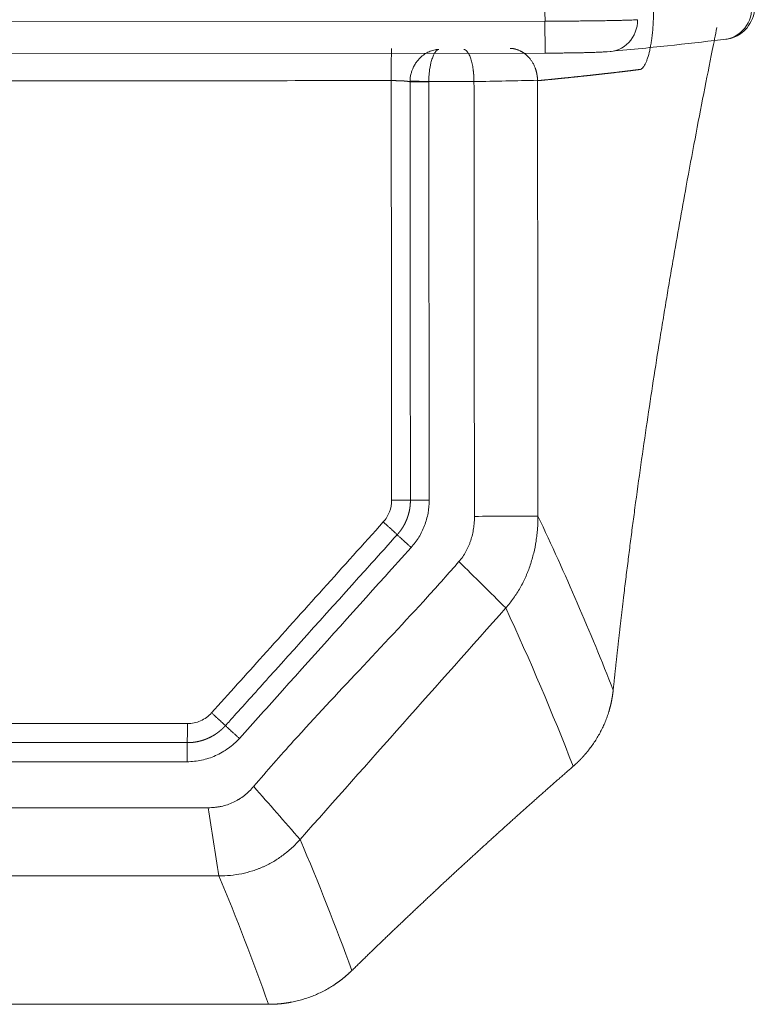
# Model space of a CAD drawing. Header units: millimetres. Extents: x -620 to 6530, y -1325 to 1325.
# Tile 98 of 256: x 328 to 442, y -1004 to -850. Entities that reach past the tile are written whole.
import ezdxf

# ---------------------------------------------------------------- set-up
doc = ezdxf.new("R2010")
doc.units = ezdxf.units.MM
doc.layers.add('Plan', color=7, linetype='Continuous', true_color=0xffffff)

msp = doc.modelspace()

# ---------------------------------------------------------------- linework, layer by layer
at = {"layer": 'Plan', "color": 155, "linetype": 'Continuous', "lineweight": 13}
for p, q in [((171.94, -850.65), (409.84, -850.51)), ((-143.92, -960.15), (354.05, -960.14)), ((353.99, -966.08), (-143.98, -966.08))]:
    msp.add_line(p, q, dxfattribs=at)
at = {"layer": 'Plan', "color": 155, "linetype": 'Continuous', "lineweight": 18}
for p in [(172.52, -855.64), (409.9, -855.49)]:
    msp.add_line(p, (409.9, -855.49), dxfattribs=at)
at = {"layer": 'Plan', "color": 155, "linetype": 'Continuous', "lineweight": 13}
for centre, major_axis, ratio, start_param, end_param in [((437.22, -848.42), (0.61, -4.96), 0.971306, 6.158857, 7.735698), ((409.89, -850.49), (0, 5), 0.011346, 1.57402, 3.141571), ((419.52, -850.28), (0.46, -4.98), 0.951227, 6.187434, 7.766393)]:
    msp.add_ellipse(centre, major_axis=major_axis, ratio=ratio, start_param=start_param, end_param=end_param, dxfattribs=at)
for points, knots in [([(409.84, -850.51), (409.82, -835.46), (409.81, -820.41), (409.77, -790.25), (409.76, -775.15), (409.74, -760.05)], [0, 0, 0, 0, 0.499177, 0.499177, 1, 1, 1, 1]), ([(409.84, -850.51), (410.24, -850.51), (410.63, -850.51), (411.43, -850.51), (412.21, -850.5), (412.99, -850.5), (413.76, -850.5), (414.14, -850.49), (414.62, -850.49), (414.71, -850.49), (414.9, -850.49), (415, -850.49), (415.28, -850.48), (415.46, -850.48), (416.01, -850.48), (416.74, -850.47), (417.43, -850.46), (418.1, -850.45), (418.43, -850.45), (418.92, -850.44), (419.08, -850.44), (419.39, -850.43), (419.55, -850.43), (420, -850.42), (420.3, -850.41), (420.86, -850.4), (421.39, -850.39), (421.89, -850.38), (422.24, -850.37), (422.35, -850.36), (422.52, -850.36), (422.57, -850.36), (422.68, -850.35), (422.73, -850.35), (422.99, -850.34), (423.38, -850.33), (423.72, -850.31), (424.02, -850.3), (424.16, -850.29), (424.28, -850.28)], [0, 0, 0, 0, 0.0625, 0.0625, 0.125, 0.1875, 0.1875, 0.25, 0.25, 0.265625, 0.265625, 0.28125, 0.28125, 0.3125, 0.3125, 0.375, 0.4375, 0.4375, 0.5, 0.5, 0.53125, 0.53125, 0.5625, 0.5625, 0.625, 0.625, 0.6875, 0.75, 0.75, 0.78125, 0.78125, 0.796875, 0.796875, 0.8125, 0.8125, 0.875, 0.9375, 0.9375, 1, 1, 1, 1]), ([(424.61, -858.05), (424.57, -858.06), (424.5, -858.07), (424.4, -858.08), (424.29, -858.09), (424.19, -858.11), (424.08, -858.12), (423.98, -858.13), (423.87, -858.15), (423.76, -858.16), (423.66, -858.17), (423.55, -858.19), (423.44, -858.2), (423.34, -858.21), (423.23, -858.23), (423.12, -858.24), (423.01, -858.25), (422.9, -858.27), (422.79, -858.28), (422.69, -858.29), (422.58, -858.31), (422.47, -858.32), (422.36, -858.33), (422.25, -858.35), (422.14, -858.36), (422.03, -858.37), (421.92, -858.39), (421.81, -858.4), (421.69, -858.41), (421.58, -858.43), (421.47, -858.44), (421.36, -858.45), (421.25, -858.47), (421.14, -858.48), (421.02, -858.49), (420.91, -858.51), (420.8, -858.52), (420.68, -858.53), (420.57, -858.55), (420.46, -858.56), (420.34, -858.57), (420.23, -858.59), (420.11, -858.6), (420, -858.61), (419.88, -858.63), (419.77, -858.64), (419.65, -858.65), (419.54, -858.67), (419.42, -858.68), (419.3, -858.69), (419.19, -858.7), (419.07, -858.72), (418.95, -858.73), (418.84, -858.74), (418.72, -858.76), (418.6, -858.77), (418.48, -858.78), (418.37, -858.8), (418.25, -858.81), (418.13, -858.82), (418.01, -858.84), (417.89, -858.85), (417.77, -858.86), (417.65, -858.88), (417.53, -858.89), (417.41, -858.9), (417.29, -858.92), (417.17, -858.93), (417.05, -858.94), (416.93, -858.96), (416.81, -858.97), (416.69, -858.98), (416.56, -859), (416.44, -859.01), (416.32, -859.02), (416.2, -859.04), (416.07, -859.05), (415.95, -859.06), (415.83, -859.07), (415.7, -859.09), (415.58, -859.1), (415.46, -859.11), (415.33, -859.13), (415.21, -859.14), (415.08, -859.15), (414.96, -859.17), (414.83, -859.18), (414.71, -859.19), (414.58, -859.21), (414.46, -859.22), (414.33, -859.23), (414.2, -859.25), (414.08, -859.26), (413.95, -859.27), (413.82, -859.29), (413.7, -859.3), (413.57, -859.31), (413.44, -859.33), (413.31, -859.34), (413.18, -859.35), (413.05, -859.36), (412.93, -859.38), (412.8, -859.39), (412.67, -859.4), (412.54, -859.42), (412.41, -859.43), (412.28, -859.44), (412.15, -859.46), (412.02, -859.47), (411.89, -859.48), (411.75, -859.5), (411.62, -859.51), (411.49, -859.52), (411.36, -859.54), (411.23, -859.55), (411.1, -859.56), (410.96, -859.58), (410.83, -859.59), (410.7, -859.6), (410.56, -859.61), (410.43, -859.63), (410.3, -859.64), (410.16, -859.65), (410.03, -859.67), (409.9, -859.68), (409.76, -859.69), (409.63, -859.71), (409.49, -859.72), (409.36, -859.73), (409.22, -859.75), (409.08, -859.76), (408.95, -859.77), (408.81, -859.79), (408.72, -859.79), (408.67, -859.8)], [0, 0, 0, 0, 0.007562, 0.015125, 0.022688, 0.030251, 0.037814, 0.045377, 0.052941, 0.060504, 0.068068, 0.075632, 0.083197, 0.090761, 0.098326, 0.105891, 0.113456, 0.121021, 0.128587, 0.136152, 0.143718, 0.151284, 0.15885, 0.166417, 0.173984, 0.18155, 0.189117, 0.196685, 0.204252, 0.21182, 0.219387, 0.226955, 0.234524, 0.242092, 0.249661, 0.257229, 0.264798, 0.272368, 0.279937, 0.287506, 0.295076, 0.302646, 0.310216, 0.317787, 0.325357, 0.332928, 0.340499, 0.34807, 0.355641, 0.363213, 0.370784, 0.378356, 0.385928, 0.3935, 0.401073, 0.408645, 0.416218, 0.423791, 0.431364, 0.438938, 0.446511, 0.454085, 0.461659, 0.469233, 0.476808, 0.484382, 0.491957, 0.499532, 0.507107, 0.514682, 0.522258, 0.529833, 0.537409, 0.544986, 0.552563, 0.560141, 0.567719, 0.575297, 0.582875, 0.590454, 0.598032, 0.605611, 0.61319, 0.62077, 0.628349, 0.635929, 0.643509, 0.651089, 0.65867, 0.66625, 0.673831, 0.681412, 0.688993, 0.696574, 0.704156, 0.711738, 0.71932, 0.726902, 0.734485, 0.742067, 0.74965, 0.757233, 0.764816, 0.7724, 0.779984, 0.787567, 0.795151, 0.802736, 0.81032, 0.817905, 0.82549, 0.833075, 0.84066, 0.848246, 0.855832, 0.863418, 0.871004, 0.87859, 0.886177, 0.893763, 0.90135, 0.908938, 0.916525, 0.924113, 0.9317, 0.939288, 0.946877, 0.954465, 0.962054, 0.969643, 0.977232, 0.984821, 0.99241, 1, 1, 1, 1]), ([(385.85, -859.79), (382.52, -859.79), (379.18, -859.79), (362.52, -859.8), (349.18, -859.81), (282.52, -859.85), (229.19, -859.88), (174.9, -859.92), (173.94, -859.92), (172.98, -859.92)], [0, 0, 0, 0, 0.046975, 0.046975, 0.234876, 0.234876, 0.98648, 0.98648, 1, 1, 1, 1]), ([(385.91, -925.28), (385.91, -921.28), (385.91, -917.28), (385.88, -897.28), (385.87, -881.28), (385.85, -863.45), (385.85, -861.62), (385.85, -859.79)], [0, 0, 0, 0, 0.183239, 0.183239, 0.916194, 0.916194, 1, 1, 1, 1]), ([(388.78, -859.97), (388.78, -860.31), (388.78, -860.65), (388.79, -868.99), (388.79, -876.99), (388.82, -898.42), (388.83, -911.85), (388.84, -925.28)], [0, 0, 0, 0, 0.015598, 0.015598, 0.383076, 0.383076, 1, 1, 1, 1]), ([(391.71, -859.98), (391.71, -860.34), (391.71, -860.7), (391.72, -869.06), (391.72, -877.06), (391.75, -898.47), (391.76, -911.88), (391.77, -925.29)], [0, 0, 0, 0, 0.016623, 0.016623, 0.384099, 0.384099, 1, 1, 1, 1]), ([(384.61, -928.67), (384.82, -928.44), (385.01, -928.19), (385.33, -927.66), (385.47, -927.38), (385.8, -926.51), (385.91, -925.9), (385.91, -925.28)], [0, 0, 0, 0, 0.25, 0.25, 0.5, 0.5, 1, 1, 1, 1]), ([(388.84, -925.28), (388.84, -925.3), (388.84, -925.33), (388.84, -925.37), (388.84, -925.42), (388.84, -925.46), (388.84, -925.51), (388.84, -925.55), (388.84, -925.6), (388.84, -925.64), (388.83, -925.69), (388.83, -925.73), (388.83, -925.78), (388.83, -925.82), (388.82, -925.86), (388.82, -925.91), (388.82, -925.95), (388.81, -926), (388.81, -926.04), (388.8, -926.09), (388.8, -926.13), (388.79, -926.17), (388.79, -926.22), (388.78, -926.26), (388.78, -926.31), (388.77, -926.35), (388.77, -926.4), (388.76, -926.44), (388.75, -926.48), (388.75, -926.53), (388.74, -926.57), (388.73, -926.61), (388.73, -926.66), (388.72, -926.7), (388.71, -926.75), (388.7, -926.79), (388.69, -926.83), (388.68, -926.88), (388.68, -926.92), (388.67, -926.96), (388.66, -927.01), (388.65, -927.05), (388.64, -927.09), (388.63, -927.14), (388.62, -927.18), (388.61, -927.22), (388.6, -927.27), (388.58, -927.31), (388.57, -927.35), (388.56, -927.39), (388.55, -927.44), (388.54, -927.48), (388.53, -927.52), (388.51, -927.57), (388.5, -927.61), (388.49, -927.65), (388.47, -927.69), (388.46, -927.74), (388.45, -927.78), (388.43, -927.82), (388.42, -927.86), (388.4, -927.91), (388.39, -927.95), (388.37, -927.99), (388.36, -928.03), (388.34, -928.08), (388.33, -928.12), (388.31, -928.16), (388.3, -928.2), (388.28, -928.24), (388.26, -928.29), (388.25, -928.33), (388.23, -928.37), (388.21, -928.41), (388.19, -928.45), (388.18, -928.49), (388.16, -928.53), (388.14, -928.58), (388.12, -928.62), (388.1, -928.66), (388.08, -928.7), (388.07, -928.74), (388.05, -928.78), (388.03, -928.82), (388.01, -928.86), (387.99, -928.9), (387.97, -928.94), (387.95, -928.98), (387.93, -929.02), (387.91, -929.06), (387.88, -929.09), (387.86, -929.13), (387.84, -929.17), (387.82, -929.21), (387.8, -929.25), (387.78, -929.29), (387.75, -929.33), (387.73, -929.37), (387.71, -929.4), (387.69, -929.44), (387.66, -929.48), (387.64, -929.52), (387.62, -929.55), (387.59, -929.59), (387.57, -929.63), (387.54, -929.67), (387.52, -929.7), (387.5, -929.74), (387.47, -929.78), (387.45, -929.81), (387.42, -929.85), (387.4, -929.89), (387.37, -929.92), (387.34, -929.96), (387.32, -930), (387.29, -930.03), (387.27, -930.07), (387.24, -930.1), (387.21, -930.14), (387.19, -930.18), (387.16, -930.21), (387.13, -930.25), (387.1, -930.28), (387.07, -930.32), (387.05, -930.35), (387.02, -930.39), (386.99, -930.42), (386.96, -930.45), (386.93, -930.49), (386.9, -930.52), (386.87, -930.56), (386.84, -930.59), (386.81, -930.62), (386.79, -930.65), (386.78, -930.66)], [0, 0, 0, 0, 0.007656, 0.015305, 0.022946, 0.03058, 0.038207, 0.045828, 0.053442, 0.06105, 0.068652, 0.076249, 0.08384, 0.091425, 0.099006, 0.106583, 0.114154, 0.121722, 0.129285, 0.136845, 0.144402, 0.151955, 0.159505, 0.167052, 0.174597, 0.18214, 0.18968, 0.197218, 0.204755, 0.212291, 0.219825, 0.227359, 0.234892, 0.242424, 0.249956, 0.257488, 0.26502, 0.272553, 0.280087, 0.287621, 0.295157, 0.302693, 0.310232, 0.317772, 0.325315, 0.33286, 0.340407, 0.347957, 0.355511, 0.363067, 0.370627, 0.378191, 0.385759, 0.393331, 0.400907, 0.408488, 0.416075, 0.423666, 0.431263, 0.438865, 0.446474, 0.454089, 0.46171, 0.469338, 0.476973, 0.484615, 0.492264, 0.499921, 0.507579, 0.515228, 0.522871, 0.530506, 0.538134, 0.545756, 0.553371, 0.560981, 0.568584, 0.576182, 0.583774, 0.591361, 0.598943, 0.606521, 0.614094, 0.621663, 0.629228, 0.636789, 0.644347, 0.651902, 0.659454, 0.667003, 0.674549, 0.682093, 0.689635, 0.697176, 0.704715, 0.712252, 0.719789, 0.727324, 0.734859, 0.742394, 0.749928, 0.757463, 0.764997, 0.772533, 0.780069, 0.787606, 0.795144, 0.802684, 0.810225, 0.817768, 0.825314, 0.832862, 0.840412, 0.847965, 0.855522, 0.863082, 0.870645, 0.878212, 0.885783, 0.893359, 0.900939, 0.908523, 0.916113, 0.923708, 0.931308, 0.938915, 0.946527, 0.954145, 0.96177, 0.969402, 0.97704, 0.984686, 0.992339, 1, 1, 1, 1]), ([(391.77, -925.29), (391.77, -925.97), (391.65, -927.3), (391.29, -928.59), (390.8, -929.86), (390.51, -930.46), (389.81, -931.6), (389.41, -932.14), (388.95, -932.64)], [0, 0, 0, 0, 0.25, 0.5, 0.5, 0.75, 0.75, 1, 1, 1, 1]), ([(357.82, -958.46), (360.49, -955.49), (363.17, -952.52), (372.1, -942.59), (378.36, -935.63), (384.61, -928.67)], [0, 0, 0, 0, 0.299453, 0.299453, 1, 1, 1, 1]), ([(386.78, -930.66), (385.45, -932.14), (384.11, -933.63), (377.42, -941.07), (372.07, -947.01), (364.93, -954.96), (363.14, -956.95), (360.89, -959.45), (360.44, -959.95), (359.99, -960.45)], [0, 0, 0, 0, 0.149726, 0.149726, 0.74863, 0.74863, 0.94938, 0.94938, 1, 1, 1, 1]), ([(388.95, -932.64), (387.62, -934.13), (386.28, -935.62), (379.59, -943.05), (374.24, -949), (366.65, -957.45), (364.4, -959.94), (362.16, -962.44)], [0, 0, 0, 0, 0.149725, 0.149725, 0.748626, 0.748626, 1, 1, 1, 1]), ([(354.05, -960.14), (354.4, -960.14), (354.75, -960.11), (355.44, -959.96), (355.78, -959.85), (356.43, -959.56), (356.74, -959.38), (357.32, -958.97), (357.58, -958.73), (357.82, -958.46)], [0, 0, 0, 0, 0.25, 0.25, 0.5, 0.5, 0.75, 0.75, 1, 1, 1, 1]), ([(359.99, -960.45), (359.98, -960.46), (359.96, -960.49), (359.92, -960.52), (359.89, -960.55), (359.86, -960.59), (359.83, -960.62), (359.8, -960.66), (359.76, -960.69), (359.73, -960.72), (359.7, -960.75), (359.67, -960.79), (359.63, -960.82), (359.6, -960.85), (359.57, -960.88), (359.53, -960.92), (359.5, -960.95), (359.46, -960.98), (359.43, -961.01), (359.4, -961.04), (359.36, -961.07), (359.33, -961.1), (359.29, -961.14), (359.26, -961.17), (359.22, -961.2), (359.19, -961.23), (359.15, -961.26), (359.11, -961.29), (359.08, -961.31), (359.04, -961.34), (359.01, -961.37), (358.97, -961.4), (358.93, -961.43), (358.9, -961.46), (358.86, -961.49), (358.82, -961.51), (358.79, -961.54), (358.75, -961.57), (358.71, -961.59), (358.68, -961.62), (358.64, -961.65), (358.6, -961.67), (358.56, -961.7), (358.52, -961.73), (358.49, -961.75), (358.45, -961.78), (358.41, -961.8), (358.37, -961.83), (358.33, -961.85), (358.29, -961.88), (358.26, -961.9), (358.22, -961.93), (358.18, -961.95), (358.14, -961.97), (358.1, -962), (358.06, -962.02), (358.02, -962.04), (357.98, -962.07), (357.94, -962.09), (357.9, -962.11), (357.86, -962.13), (357.82, -962.15), (357.78, -962.18), (357.74, -962.2), (357.7, -962.22), (357.66, -962.24), (357.61, -962.26), (357.57, -962.28), (357.53, -962.3), (357.49, -962.32), (357.45, -962.34), (357.41, -962.36), (357.36, -962.38), (357.32, -962.4), (357.28, -962.42), (357.24, -962.44), (357.19, -962.46), (357.15, -962.47), (357.11, -962.49), (357.07, -962.51), (357.02, -962.53), (356.98, -962.54), (356.94, -962.56), (356.89, -962.58), (356.85, -962.59), (356.81, -962.61), (356.76, -962.63), (356.72, -962.64), (356.68, -962.66), (356.63, -962.67), (356.59, -962.69), (356.55, -962.7), (356.5, -962.72), (356.46, -962.73), (356.41, -962.74), (356.37, -962.76), (356.33, -962.77), (356.28, -962.78), (356.24, -962.8), (356.19, -962.81), (356.15, -962.82), (356.11, -962.83), (356.06, -962.85), (356.02, -962.86), (355.97, -962.87), (355.93, -962.88), (355.88, -962.89), (355.84, -962.9), (355.8, -962.91), (355.75, -962.92), (355.71, -962.93), (355.66, -962.94), (355.62, -962.95), (355.57, -962.96), (355.53, -962.97), (355.48, -962.98), (355.44, -962.98), (355.39, -962.99), (355.35, -963), (355.3, -963.01), (355.26, -963.01), (355.21, -963.02), (355.17, -963.03), (355.12, -963.03), (355.08, -963.04), (355.03, -963.05), (354.99, -963.05), (354.94, -963.06), (354.89, -963.06), (354.85, -963.07), (354.8, -963.07), (354.76, -963.08), (354.71, -963.08), (354.67, -963.08), (354.62, -963.09), (354.57, -963.09), (354.53, -963.09), (354.48, -963.1), (354.44, -963.1), (354.39, -963.1), (354.34, -963.1), (354.3, -963.11), (354.25, -963.11), (354.21, -963.11), (354.16, -963.11), (354.11, -963.11), (354.07, -963.11), (354.04, -963.11), (354.02, -963.11)], [0, 0, 0, 0, 0.006913, 0.013827, 0.020742, 0.027656, 0.034571, 0.041485, 0.0484, 0.055314, 0.062227, 0.06914, 0.076052, 0.082963, 0.089873, 0.096782, 0.103689, 0.110595, 0.117499, 0.124401, 0.1313, 0.138198, 0.145093, 0.151986, 0.158876, 0.165763, 0.172647, 0.179528, 0.186405, 0.193279, 0.200149, 0.207016, 0.213878, 0.220736, 0.22759, 0.23444, 0.241284, 0.248124, 0.25496, 0.261792, 0.268622, 0.27545, 0.282276, 0.289101, 0.295924, 0.302746, 0.309567, 0.316387, 0.323206, 0.330025, 0.336844, 0.343664, 0.350483, 0.357303, 0.364124, 0.370946, 0.37777, 0.384594, 0.391421, 0.398249, 0.40508, 0.411913, 0.418748, 0.425587, 0.432428, 0.439273, 0.446122, 0.452974, 0.45983, 0.466691, 0.473556, 0.480425, 0.4873, 0.494179, 0.501064, 0.507954, 0.514846, 0.521739, 0.528634, 0.535529, 0.542425, 0.549319, 0.556212, 0.563102, 0.56999, 0.576874, 0.583754, 0.590628, 0.597498, 0.60436, 0.611216, 0.618064, 0.624904, 0.631736, 0.638563, 0.645387, 0.652206, 0.659022, 0.665834, 0.672642, 0.679448, 0.686251, 0.693051, 0.699849, 0.706645, 0.713439, 0.720231, 0.727022, 0.733812, 0.7406, 0.747388, 0.754175, 0.760961, 0.767748, 0.774535, 0.781322, 0.788109, 0.794897, 0.801686, 0.808477, 0.815269, 0.822062, 0.828857, 0.835654, 0.842454, 0.849256, 0.856061, 0.862869, 0.86968, 0.876494, 0.883312, 0.890134, 0.89696, 0.90379, 0.910625, 0.917465, 0.92431, 0.93116, 0.938015, 0.944876, 0.951743, 0.958617, 0.965496, 0.972383, 0.979276, 0.986177, 0.993085, 1, 1, 1, 1]), ([(354.02, -963.11), (352.02, -963.11), (350.02, -963.11), (340.02, -963.11), (332.02, -963.11), (292.02, -963.11), (260.03, -963.11), (104.04, -963.11), (-19.96, -963.11), (-143.95, -963.11)], [0, 0, 0, 0, 0.012048, 0.012048, 0.060241, 0.060241, 0.253012, 0.253012, 1, 1, 1, 1]), ([(362.16, -962.44), (361.64, -963.01), (361.06, -963.54), (359.82, -964.43), (359.16, -964.82), (358.1, -965.29), (357.74, -965.43), (357.01, -965.66), (356.64, -965.76), (355.53, -966), (354.77, -966.08), (353.99, -966.08)], [0, 0, 0, 0, 0.25, 0.25, 0.5, 0.5, 0.625, 0.625, 0.75, 0.75, 1, 1, 1, 1])]:
    msp.add_open_spline(points, degree=3, knots=knots, dxfattribs=at)
at = {"layer": 'Plan', "color": 155, "linetype": 'Continuous', "lineweight": 18}
for points, knots in [([(426.8, -848.06), (426.8, -848.71), (426.79, -849.36), (426.75, -850.31), (426.73, -850.62), (426.69, -851.25), (426.67, -851.56), (426.58, -852.46), (426.52, -853.02), (426.4, -853.83), (426.36, -854.09), (426.27, -854.6), (426.22, -854.84), (426.07, -855.52), (425.96, -855.93), (425.78, -856.48), (425.72, -856.65), (425.59, -856.96), (425.53, -857.1), (425.39, -857.35), (425.33, -857.46), (425.19, -857.66), (425.12, -857.75), (424.9, -857.96), (424.76, -858.04), (424.61, -858.05)], [0, 0, 0, 0, 0.125, 0.125, 0.1875, 0.1875, 0.25, 0.25, 0.375, 0.375, 0.4375, 0.4375, 0.5, 0.5, 0.625, 0.625, 0.6875, 0.6875, 0.75, 0.75, 0.8125, 0.8125, 0.875, 0.875, 1, 1, 1, 1]), ([(438.06, -853.34), (438.17, -853.33), (438.45, -853.28), (439.18, -853.1), (440.15, -852.66), (441.22, -851.81), (442.1, -850.5), (442.54, -849.23), (442.47, -848.49), (442.44, -848.33)], [0, 0, 0, 0, 0.102321, 0.202243, 0.345795, 0.513312, 0.716774, 0.942727, 1, 1, 1, 1]), ([(420.48, -954.92), (420.48, -954.85), (420.5, -954.7), (420.52, -954.48), (420.55, -954.26), (420.57, -954.03), (420.59, -953.81), (420.62, -953.59), (420.64, -953.37), (420.66, -953.15), (420.69, -952.92), (420.71, -952.7), (420.73, -952.48), (420.76, -952.26), (420.78, -952.04), (420.81, -951.82), (420.83, -951.6), (420.85, -951.37), (420.88, -951.15), (420.9, -950.93), (420.93, -950.71), (420.95, -950.49), (420.97, -950.27), (421, -950.05), (421.02, -949.83), (421.05, -949.61), (421.07, -949.39), (421.09, -949.17), (421.12, -948.95), (421.14, -948.73), (421.17, -948.51), (421.19, -948.29), (421.22, -948.07), (421.24, -947.85), (421.27, -947.63), (421.29, -947.41), (421.32, -947.19), (421.34, -946.97), (421.36, -946.75), (421.39, -946.53), (421.41, -946.31), (421.44, -946.09), (421.46, -945.87), (421.49, -945.66), (421.51, -945.44), (421.54, -945.22), (421.56, -945), (421.59, -944.78), (421.61, -944.56), (421.64, -944.34), (421.66, -944.13), (421.69, -943.91), (421.72, -943.69), (421.74, -943.47), (421.77, -943.25), (421.79, -943.04), (421.82, -942.82), (421.84, -942.6), (421.87, -942.38), (421.89, -942.17), (421.92, -941.95), (421.95, -941.73), (421.97, -941.51), (422, -941.3), (422.02, -941.08), (422.05, -940.86), (422.07, -940.65), (422.2, -939.56), (422.44, -937.6), (422.79, -934.8), (423.14, -932.01), (423.5, -929.24), (424.05, -925.12), (424.8, -919.72), (425.75, -913.09), (426.73, -906.6), (427.57, -901.3), (428.25, -897.13), (428.76, -894.04), (429.27, -890.99), (429.96, -886.96), (430.83, -882.01), (431.98, -875.61), (433.25, -868.82), (434.61, -861.75), (435.74, -856.03), (436.42, -852.69), (436.65, -851.52)], [0, 0, 0, 0, 0.001821, 0.003643, 0.005464, 0.007285, 0.009107, 0.010928, 0.01275, 0.014571, 0.016393, 0.018214, 0.020036, 0.021857, 0.023679, 0.025501, 0.027322, 0.029144, 0.030966, 0.032788, 0.03461, 0.036432, 0.038254, 0.040076, 0.041898, 0.04372, 0.045543, 0.047365, 0.049187, 0.05101, 0.052832, 0.054655, 0.056478, 0.0583, 0.060123, 0.061946, 0.063769, 0.065592, 0.067415, 0.069239, 0.071062, 0.072885, 0.074709, 0.076532, 0.078356, 0.08018, 0.082004, 0.083828, 0.085652, 0.087476, 0.0893, 0.091124, 0.092949, 0.094773, 0.096598, 0.098423, 0.100248, 0.102073, 0.103898, 0.105723, 0.107548, 0.109374, 0.111199, 0.113025, 0.114851, 0.116677, 0.118503, 0.120329, 0.144202, 0.168084, 0.191981, 0.215897, 0.239833, 0.299248, 0.358675, 0.41817, 0.47779, 0.50763, 0.537472, 0.567322, 0.597187, 0.657281, 0.717412, 0.797058, 0.876674, 0.956392, 1, 1, 1, 1]), ([(437.23, -853.41), (434.66, -853.73), (431.91, -854.04), (427.48, -854.5), (425.96, -854.66), (422.81, -854.97), (421.19, -855.12), (419.53, -855.28)], [0, 0, 0, 0, 0.5, 0.5, 0.75, 0.75, 1, 1, 1, 1]), ([(393.26, -854.92), (393.01, -854.92), (392.76, -854.96), (392.25, -855.07), (392, -855.16), (391.51, -855.38), (391.27, -855.52), (390.8, -855.84), (390.57, -856.03), (390.14, -856.45), (389.94, -856.68), (389.69, -857.03), (389.51, -857.3), (389.35, -857.6), (389.19, -857.96), (389.12, -858.12), (389.01, -858.45), (388.96, -858.62), (388.84, -859.14), (388.79, -859.49), (388.78, -859.86)], [0, 0, 0, 0, 0.125, 0.125, 0.25, 0.25, 0.375, 0.375, 0.5, 0.5, 0.625, 0.625, 0.666667, 0.75, 0.75, 0.8125, 0.8125, 0.875, 0.875, 1, 1, 1, 1]), ([(391.71, -859.93), (391.71, -859.57), (391.73, -859.21), (391.77, -858.69), (391.79, -858.52), (391.83, -858.18), (391.85, -858.02), (391.91, -857.66), (391.97, -857.36), (392.03, -857.09), (392.12, -856.73), (392.19, -856.5), (392.34, -856.07), (392.42, -855.87), (392.58, -855.54), (392.66, -855.41), (392.83, -855.18), (392.92, -855.09), (393.09, -854.96), (393.17, -854.93), (393.26, -854.92)], [0, 0, 0, 0, 0.125, 0.125, 0.1875, 0.1875, 0.25, 0.25, 0.333333, 0.375, 0.375, 0.5, 0.5, 0.625, 0.625, 0.75, 0.75, 0.875, 0.875, 1, 1, 1, 1]), ([(397.16, -854.92), (397.16, -854.92), (397.17, -854.92), (397.18, -854.92), (397.19, -854.92), (397.2, -854.92), (397.22, -854.93), (397.23, -854.93), (397.24, -854.93), (397.26, -854.94), (397.27, -854.94), (397.28, -854.94), (397.3, -854.95), (397.31, -854.95), (397.33, -854.96), (397.34, -854.97), (397.36, -854.97), (397.37, -854.98), (397.39, -854.99), (397.41, -855), (397.42, -855.01), (397.44, -855.02), (397.46, -855.03), (397.48, -855.05), (397.51, -855.07), (397.55, -855.11), (397.61, -855.16), (397.68, -855.24), (397.78, -855.36), (397.89, -855.53), (398.03, -855.78), (398.15, -856.06), (398.27, -856.4), (398.38, -856.76), (398.47, -857.16), (398.56, -857.57), (398.61, -857.88), (398.63, -858.07), (398.64, -858.13), (398.65, -858.19), (398.66, -858.26), (398.66, -858.33), (398.67, -858.39), (398.68, -858.46), (398.69, -858.52), (398.69, -858.59), (398.7, -858.66), (398.71, -858.72), (398.71, -858.79), (398.72, -858.86), (398.72, -858.92), (398.73, -858.99), (398.73, -859.06), (398.74, -859.13), (398.74, -859.19), (398.74, -859.26), (398.75, -859.33), (398.75, -859.39), (398.75, -859.46), (398.76, -859.53), (398.76, -859.6), (398.76, -859.66), (398.76, -859.73), (398.76, -859.8), (398.76, -859.86), (398.76, -859.91), (398.76, -859.93)], [0, 0, 0, 0, 0.004829, 0.009768, 0.014816, 0.019976, 0.025248, 0.030631, 0.036128, 0.041739, 0.047464, 0.053305, 0.059261, 0.065334, 0.071525, 0.077834, 0.084261, 0.090808, 0.097476, 0.104264, 0.111174, 0.118206, 0.125361, 0.132767, 0.145633, 0.164038, 0.188091, 0.222773, 0.25057, 0.317271, 0.37532, 0.439985, 0.500224, 0.566067, 0.629779, 0.69113, 0.74995, 0.758758, 0.76756, 0.776354, 0.785139, 0.793916, 0.802683, 0.811439, 0.820184, 0.828918, 0.837638, 0.846345, 0.855038, 0.863716, 0.872379, 0.881025, 0.889654, 0.898266, 0.906859, 0.915434, 0.923989, 0.932523, 0.941037, 0.94953, 0.958, 0.966447, 0.974872, 0.983272, 0.991649, 1, 1, 1, 1]), ([(404.38, -854.75), (404.39, -854.75), (404.41, -854.75), (404.44, -854.76), (404.48, -854.76), (404.51, -854.76), (404.54, -854.76), (404.58, -854.76), (404.61, -854.77), (404.65, -854.77), (404.69, -854.77), (404.72, -854.78), (404.76, -854.78), (404.8, -854.79), (404.84, -854.79), (404.88, -854.8), (404.92, -854.8), (404.97, -854.81), (405.01, -854.82), (405.05, -854.83), (405.1, -854.84), (405.14, -854.85), (405.24, -854.87), (405.38, -854.91), (405.58, -854.98), (405.78, -855.05), (405.94, -855.13), (406.08, -855.2), (406.19, -855.26), (406.3, -855.32), (406.4, -855.38), (406.5, -855.45), (406.6, -855.52), (406.69, -855.59), (406.79, -855.66), (406.87, -855.73), (406.96, -855.81), (407.04, -855.88), (407.12, -855.96), (407.2, -856.04), (407.27, -856.12), (407.43, -856.29), (407.65, -856.56), (407.91, -856.96), (408.13, -857.37), (408.26, -857.68), (408.33, -857.87), (408.35, -857.93), (408.37, -858), (408.4, -858.06), (408.42, -858.13), (408.44, -858.19), (408.46, -858.26), (408.47, -858.33), (408.49, -858.39), (408.51, -858.46), (408.52, -858.53), (408.54, -858.59), (408.55, -858.66), (408.57, -858.73), (408.58, -858.79), (408.59, -858.86), (408.6, -858.93), (408.61, -859), (408.62, -859.06), (408.63, -859.13), (408.64, -859.2), (408.65, -859.27), (408.65, -859.33), (408.66, -859.4), (408.66, -859.47), (408.67, -859.53), (408.67, -859.6), (408.67, -859.67), (408.67, -859.71), (408.67, -859.73)], [0, 0, 0, 0, 0.0048, 0.009712, 0.014736, 0.019874, 0.025127, 0.030494, 0.035977, 0.041577, 0.047294, 0.05313, 0.059084, 0.065157, 0.071351, 0.077666, 0.084103, 0.090662, 0.097345, 0.104152, 0.111083, 0.11814, 0.125323, 0.156099, 0.187244, 0.218734, 0.250541, 0.269052, 0.287332, 0.305373, 0.323164, 0.340698, 0.357966, 0.374959, 0.391671, 0.408095, 0.424224, 0.440053, 0.455576, 0.470788, 0.485686, 0.500264, 0.56604, 0.629727, 0.691095, 0.749966, 0.758829, 0.767682, 0.776523, 0.785352, 0.794167, 0.802968, 0.811754, 0.820525, 0.82928, 0.838019, 0.846739, 0.855442, 0.864126, 0.87279, 0.881434, 0.890057, 0.898659, 0.907239, 0.915796, 0.92433, 0.93284, 0.941326, 0.949787, 0.958223, 0.966632, 0.975015, 0.983371, 0.991699, 1, 1, 1, 1]), ([(419.53, -855.28), (419.45, -855.28), (419.26, -855.3), (418.93, -855.32), (418.67, -855.33), (418.5, -855.34), (418.46, -855.35), (418.39, -855.35), (418.28, -855.35), (418.16, -855.36), (417.93, -855.37), (417.6, -855.38), (417.07, -855.4), (416.68, -855.41), (416.37, -855.42), (416.27, -855.42), (416.06, -855.42), (415.95, -855.43), (415.63, -855.43), (415.19, -855.44), (414.5, -855.46), (414.02, -855.46), (413.65, -855.47), (413.53, -855.47), (413.34, -855.47), (413.27, -855.47), (413.15, -855.47), (413.08, -855.47), (412.77, -855.48), (412.51, -855.48), (412, -855.48), (411.48, -855.49), (410.96, -855.49), (410.43, -855.49), (410.16, -855.49), (409.9, -855.49)], [0, 0, 0, 0, 0.0625, 0.125, 0.1875, 0.1875, 0.203125, 0.203125, 0.21875, 0.25, 0.25, 0.3125, 0.375, 0.4375, 0.4375, 0.46875, 0.46875, 0.5, 0.5, 0.5625, 0.625, 0.6875, 0.6875, 0.71875, 0.71875, 0.734375, 0.734375, 0.75, 0.75, 0.8125, 0.8125, 0.875, 0.9375, 0.9375, 1, 1, 1, 1]), ([(398.76, -859.95), (398.77, -862.68), (398.77, -868.97), (398.78, -878.84), (398.79, -888.12), (398.8, -895.98), (398.8, -902.4), (398.81, -908.82), (398.82, -917.28), (398.83, -923.61), (398.83, -927.79)], [0, 0, 0, 0, 0.120364, 0.278362, 0.436359, 0.531016, 0.625674, 0.720331, 0.814989, 1, 1, 1, 1]), ([(408.74, -927.76), (408.74, -924.92), (408.74, -922.09), (408.73, -917.85), (408.73, -916.43), (408.73, -913.6), (408.73, -912.18), (408.72, -910.06), (408.72, -909.35), (408.72, -907.94), (408.72, -905.81), (408.72, -903.69), (408.72, -900.86), (408.71, -899.44), (408.71, -896.61), (408.71, -895.19), (408.71, -892.36), (408.7, -889.53), (408.7, -886.7), (408.7, -882.45), (408.69, -879.62), (408.69, -871.12), (408.68, -865.46), (408.67, -859.8)], [0, 0, 0, 0, 0.125, 0.125, 0.1875, 0.1875, 0.25, 0.25, 0.28125, 0.28125, 0.3125, 0.375, 0.375, 0.4375, 0.4375, 0.5, 0.5, 0.5625, 0.625, 0.625, 0.75, 0.75, 1, 1, 1, 1]), ([(396.41, -934.85), (396.62, -934.61), (396.82, -934.36), (397.18, -933.84), (397.34, -933.57), (397.65, -933.02), (397.79, -932.73), (397.98, -932.3), (398.04, -932.15), (398.12, -931.93), (398.15, -931.85), (398.2, -931.7), (398.23, -931.62), (398.35, -931.24), (398.44, -930.94), (398.58, -930.32), (398.64, -930.01), (398.74, -929.38), (398.77, -929.07), (398.8, -928.67), (398.81, -928.59), (398.82, -928.43), (398.82, -928.35), (398.83, -928.11), (398.83, -927.95), (398.83, -927.79)], [0, 0, 0, 0, 0.125, 0.125, 0.25, 0.25, 0.375, 0.375, 0.4375, 0.4375, 0.46875, 0.46875, 0.5, 0.5, 0.625, 0.625, 0.75, 0.75, 0.875, 0.875, 0.90625, 0.90625, 0.9375, 0.9375, 1, 1, 1, 1]), ([(403.72, -942.08), (404.15, -941.6), (404.55, -941.09), (405.3, -940.04), (405.64, -939.5), (406.28, -938.38), (406.57, -937.8), (406.9, -937.06), (406.96, -936.91), (407.06, -936.69), (407.09, -936.61), (407.15, -936.46), (407.3, -936.09), (407.43, -935.7), (407.74, -934.78), (407.92, -934.16), (408.23, -932.91), (408.35, -932.28), (408.5, -931.32), (408.54, -931), (408.6, -930.51), (408.62, -930.35), (408.65, -930.03), (408.66, -929.87), (408.72, -929.06), (408.74, -928.41), (408.74, -927.76)], [0, 0, 0, 0, 0.125, 0.125, 0.25, 0.25, 0.375, 0.375, 0.40625, 0.40625, 0.421875, 0.421875, 0.4375, 0.5, 0.5, 0.625, 0.625, 0.75, 0.75, 0.8125, 0.8125, 0.84375, 0.84375, 0.875, 0.875, 1, 1, 1, 1]), ([(364.39, -969.94), (364.4, -969.93), (366.45, -967.54), (371.84, -961.4), (380.99, -951.66), (389.67, -942.44), (394.8, -936.7), (396.41, -934.85)], [0, 0, 0, 0, 0.000888, 0.198672, 0.514845, 0.845704, 1, 1, 1, 1]), ([(414.23, -966.8), (414.25, -966.79), (414.28, -966.76), (414.33, -966.72), (414.38, -966.68), (414.43, -966.63), (414.48, -966.59), (414.52, -966.54), (414.57, -966.5), (414.62, -966.46), (414.67, -966.41), (414.72, -966.37), (414.77, -966.32), (414.81, -966.28), (414.86, -966.23), (414.91, -966.19), (414.96, -966.14), (415, -966.09), (415.05, -966.05), (415.1, -966), (415.14, -965.95), (415.19, -965.91), (415.24, -965.86), (415.28, -965.81), (415.33, -965.77), (415.38, -965.72), (415.42, -965.67), (415.47, -965.62), (415.51, -965.58), (415.56, -965.53), (415.61, -965.48), (415.65, -965.43), (415.7, -965.38), (415.74, -965.33), (415.79, -965.28), (415.83, -965.23), (415.88, -965.18), (415.92, -965.13), (415.96, -965.08), (416.01, -965.03), (416.05, -964.98), (416.1, -964.93), (416.14, -964.88), (416.18, -964.83), (416.23, -964.78), (416.27, -964.73), (416.31, -964.68), (416.36, -964.63), (416.4, -964.57), (416.44, -964.52), (416.48, -964.47), (416.53, -964.42), (416.57, -964.37), (416.61, -964.31), (416.81, -964.06), (417.17, -963.58), (417.65, -962.88), (418.11, -962.14), (418.52, -961.39), (418.9, -960.63), (419.24, -959.86), (419.54, -959.05), (419.74, -958.47), (419.84, -958.12), (419.87, -958.02), (419.9, -957.91), (419.93, -957.8), (419.96, -957.7), (419.99, -957.59), (420.02, -957.48), (420.05, -957.37), (420.07, -957.26), (420.1, -957.15), (420.13, -957.04), (420.15, -956.92), (420.18, -956.81), (420.2, -956.7), (420.22, -956.58), (420.25, -956.47), (420.27, -956.35), (420.29, -956.24), (420.31, -956.12), (420.33, -956), (420.35, -955.89), (420.37, -955.77), (420.39, -955.65), (420.4, -955.53), (420.42, -955.41), (420.43, -955.29), (420.45, -955.17), (420.46, -955.05), (420.47, -954.96), (420.48, -954.92)], [0, 0, 0, 0, 0.004617, 0.00924, 0.013866, 0.018498, 0.023134, 0.027775, 0.03242, 0.03707, 0.041724, 0.046383, 0.051047, 0.055715, 0.060387, 0.065064, 0.069746, 0.074432, 0.079122, 0.083817, 0.088516, 0.093219, 0.097927, 0.102639, 0.107356, 0.112076, 0.116801, 0.121531, 0.126264, 0.131002, 0.135744, 0.14049, 0.14524, 0.149994, 0.154753, 0.159516, 0.164282, 0.169053, 0.173828, 0.178606, 0.183389, 0.188176, 0.192966, 0.197761, 0.202559, 0.207361, 0.212168, 0.216977, 0.221791, 0.226609, 0.23143, 0.236255, 0.241084, 0.245916, 0.250753, 0.311452, 0.373258, 0.436124, 0.499995, 0.560126, 0.621766, 0.684853, 0.749316, 0.757398, 0.765522, 0.773688, 0.781895, 0.790145, 0.798436, 0.806768, 0.815141, 0.823555, 0.832009, 0.840503, 0.849038, 0.857613, 0.866227, 0.87488, 0.883572, 0.892303, 0.901073, 0.909881, 0.918727, 0.92761, 0.936531, 0.945489, 0.954484, 0.963515, 0.972583, 0.981687, 0.990826, 1, 1, 1, 1]), ([(379.72, -998.66), (379.8, -998.58), (379.97, -998.42), (380.22, -998.18), (380.46, -997.94), (380.71, -997.69), (380.96, -997.45), (381.21, -997.21), (381.46, -996.97), (381.71, -996.73), (381.96, -996.48), (382.2, -996.24), (382.45, -996), (382.7, -995.76), (382.95, -995.52), (383.2, -995.28), (383.45, -995.03), (383.7, -994.79), (383.96, -994.55), (384.21, -994.31), (384.46, -994.07), (384.71, -993.83), (384.96, -993.58), (385.21, -993.34), (385.46, -993.1), (385.72, -992.86), (385.97, -992.62), (386.22, -992.38), (386.47, -992.13), (386.73, -991.89), (386.98, -991.65), (387.23, -991.41), (387.49, -991.17), (387.74, -990.93), (388, -990.68), (388.25, -990.44), (388.51, -990.2), (388.76, -989.96), (389.02, -989.72), (389.27, -989.48), (389.53, -989.24), (389.78, -988.99), (390.04, -988.75), (390.29, -988.51), (390.55, -988.27), (390.81, -988.03), (391.06, -987.79), (391.32, -987.54), (391.58, -987.3), (391.83, -987.06), (392.09, -986.82), (392.35, -986.58), (392.61, -986.34), (392.87, -986.1), (393.13, -985.85), (393.38, -985.61), (393.64, -985.37), (393.9, -985.13), (394.16, -984.89), (394.42, -984.65), (394.68, -984.41), (394.94, -984.16), (395.2, -983.92), (395.46, -983.68), (395.72, -983.44), (395.98, -983.2), (396.24, -982.96), (396.5, -982.72), (396.77, -982.48), (397.03, -982.23), (397.29, -981.99), (397.55, -981.75), (397.81, -981.51), (398.08, -981.27), (398.34, -981.03), (398.6, -980.79), (398.87, -980.54), (399.13, -980.3), (399.39, -980.06), (399.66, -979.82), (399.92, -979.58), (400.19, -979.34), (400.45, -979.1), (400.72, -978.86), (400.98, -978.61), (401.25, -978.37), (401.51, -978.13), (401.78, -977.89), (402.04, -977.65), (402.31, -977.41), (402.57, -977.17), (402.84, -976.93), (403.11, -976.69), (403.37, -976.44), (403.64, -976.2), (403.91, -975.96), (404.18, -975.72), (404.44, -975.48), (404.71, -975.24), (404.98, -975), (405.25, -974.76), (405.52, -974.52), (405.79, -974.27), (406.06, -974.03), (406.33, -973.79), (406.6, -973.55), (406.86, -973.31), (407.13, -973.07), (407.41, -972.83), (407.68, -972.59), (407.95, -972.35), (408.22, -972.1), (408.49, -971.86), (408.76, -971.62), (409.03, -971.38), (409.3, -971.14), (409.57, -970.9), (409.85, -970.66), (410.12, -970.42), (410.39, -970.18), (410.66, -969.94), (410.94, -969.7), (411.21, -969.45), (411.48, -969.21), (411.76, -968.97), (412.03, -968.73), (412.31, -968.49), (412.58, -968.25), (412.86, -968.01), (413.13, -967.77), (413.41, -967.53), (413.68, -967.29), (413.96, -967.05), (414.14, -966.88), (414.23, -966.8)], [0, 0, 0, 0, 0.007313, 0.01463, 0.021951, 0.029275, 0.036603, 0.043935, 0.051271, 0.05861, 0.065953, 0.073301, 0.080651, 0.088006, 0.095365, 0.102727, 0.110093, 0.117463, 0.124837, 0.132214, 0.139596, 0.146981, 0.15437, 0.161763, 0.16916, 0.176561, 0.183966, 0.191374, 0.198787, 0.206203, 0.213624, 0.221048, 0.228476, 0.235908, 0.243344, 0.250784, 0.258228, 0.265676, 0.273128, 0.280583, 0.288043, 0.295507, 0.302975, 0.310446, 0.317922, 0.325402, 0.332885, 0.340373, 0.347865, 0.355361, 0.36286, 0.370364, 0.377872, 0.385384, 0.3929, 0.40042, 0.407944, 0.415472, 0.423005, 0.430541, 0.438081, 0.445626, 0.453175, 0.460727, 0.468284, 0.475845, 0.48341, 0.490979, 0.498553, 0.50613, 0.513712, 0.521298, 0.528888, 0.536482, 0.544081, 0.551683, 0.55929, 0.566901, 0.574516, 0.582135, 0.589759, 0.597387, 0.605019, 0.612655, 0.620295, 0.62794, 0.635589, 0.643242, 0.6509, 0.658562, 0.666228, 0.673898, 0.681573, 0.689252, 0.696935, 0.704622, 0.712314, 0.72001, 0.727711, 0.735416, 0.743125, 0.750838, 0.758556, 0.766278, 0.774005, 0.781736, 0.789471, 0.797211, 0.804955, 0.812703, 0.820456, 0.828213, 0.835975, 0.843741, 0.851512, 0.859287, 0.867066, 0.87485, 0.882638, 0.890431, 0.898228, 0.90603, 0.913836, 0.921646, 0.929461, 0.937281, 0.945105, 0.952934, 0.960767, 0.968604, 0.976446, 0.984293, 0.992144, 1, 1, 1, 1]), ([(364.39, -969.94), (364.17, -970.2), (363.94, -970.45), (363.45, -970.91), (363.2, -971.14), (362.67, -971.55), (362.4, -971.75), (362.07, -971.95), (362.03, -971.97), (361.96, -972.01), (361.93, -972.04), (361.81, -972.1), (361.59, -972.23), (361.37, -972.34), (360.91, -972.56), (360.29, -972.81), (359.64, -972.98), (359.23, -973.07), (359.14, -973.09), (358.98, -973.12), (358.89, -973.13), (358.64, -973.17), (358.47, -973.2), (357.96, -973.25), (357.63, -973.26), (357.28, -973.26)], [0, 0, 0, 0, 0.125, 0.125, 0.25, 0.25, 0.375, 0.375, 0.390625, 0.390625, 0.40625, 0.40625, 0.4375, 0.5, 0.5, 0.625, 0.75, 0.75, 0.78125, 0.78125, 0.8125, 0.8125, 0.875, 0.875, 1, 1, 1, 1]), ([(-147.23, -973.28), (-141.73, -973.24), (-130.02, -973.27), (-105.86, -973.26), (-62.33, -973.27), (34.89, -973.26), (178.91, -973.26), (298.05, -973.26), (357.28, -973.26)], [0, 0, 0, 0, 0.032688, 0.069668, 0.143628, 0.291548, 0.647775, 1, 1, 1, 1]), ([(358.98, -983.9), (359.58, -983.9), (360.17, -983.87), (361.36, -983.76), (361.94, -983.67), (363.1, -983.44), (363.67, -983.29), (364.53, -983.02), (364.81, -982.92), (365.16, -982.78), (365.23, -982.76), (365.37, -982.7), (365.44, -982.67), (365.65, -982.59), (365.79, -982.53), (366.47, -982.22), (367, -981.95), (368.02, -981.34), (368.51, -981.01), (369.22, -980.47), (369.46, -980.29), (369.8, -980), (369.92, -979.9), (370.14, -979.71), (370.25, -979.6), (370.81, -979.09), (371.23, -978.66), (371.63, -978.21)], [0, 0, 0, 0, 0.125, 0.125, 0.25, 0.25, 0.375, 0.375, 0.4375, 0.4375, 0.453125, 0.453125, 0.46875, 0.46875, 0.5, 0.5, 0.625, 0.625, 0.75, 0.75, 0.8125, 0.8125, 0.84375, 0.84375, 0.875, 0.875, 1, 1, 1, 1]), ([(-148.42, -983.89), (-142.51, -983.92), (-130.37, -983.9), (-105.8, -983.9), (-62.27, -983.9), (34.96, -983.9), (179.51, -983.9), (299.2, -983.9), (358.98, -983.9)], [0, 0, 0, 0, 0.034976, 0.071746, 0.145285, 0.292365, 0.646568, 1, 1, 1, 1]), ([(366.71, -1003.94), (366.74, -1003.94), (366.78, -1003.94), (366.86, -1003.94), (366.93, -1003.94), (367, -1003.94), (367.07, -1003.94), (367.14, -1003.94), (367.22, -1003.94), (367.29, -1003.93), (367.36, -1003.93), (367.43, -1003.93), (367.5, -1003.93), (367.57, -1003.92), (367.65, -1003.92), (367.72, -1003.92), (367.79, -1003.91), (367.86, -1003.91), (367.93, -1003.91), (368, -1003.9), (368.07, -1003.9), (368.14, -1003.89), (368.22, -1003.88), (368.29, -1003.88), (368.36, -1003.87), (368.43, -1003.87), (368.5, -1003.86), (368.57, -1003.85), (368.64, -1003.85), (368.71, -1003.84), (368.78, -1003.83), (368.85, -1003.82), (368.92, -1003.82), (368.99, -1003.81), (369.06, -1003.8), (369.13, -1003.79), (369.2, -1003.78), (369.27, -1003.77), (369.34, -1003.76), (369.41, -1003.75), (369.48, -1003.74), (369.55, -1003.73), (369.62, -1003.72), (369.69, -1003.71), (369.76, -1003.7), (369.83, -1003.69), (369.89, -1003.68), (369.96, -1003.67), (370.03, -1003.65), (370.1, -1003.64), (370.17, -1003.63), (370.24, -1003.62), (370.58, -1003.55), (371.19, -1003.42), (372.06, -1003.18), (372.92, -1002.9), (373.76, -1002.59), (374.58, -1002.23), (375.38, -1001.83), (376.17, -1001.4), (376.71, -1001.06), (377.03, -1000.85), (377.13, -1000.78), (377.23, -1000.71), (377.33, -1000.64), (377.43, -1000.57), (377.53, -1000.5), (377.63, -1000.43), (377.73, -1000.36), (377.83, -1000.28), (377.92, -1000.21), (378.02, -1000.13), (378.12, -1000.06), (378.22, -999.98), (378.31, -999.91), (378.41, -999.83), (378.51, -999.75), (378.6, -999.67), (378.7, -999.59), (378.79, -999.51), (378.89, -999.43), (378.98, -999.35), (379.08, -999.26), (379.17, -999.18), (379.26, -999.09), (379.36, -999.01), (379.45, -998.92), (379.54, -998.84), (379.63, -998.75), (379.69, -998.69), (379.72, -998.66)], [0, 0, 0, 0, 0.004991, 0.009978, 0.014963, 0.019944, 0.024923, 0.029899, 0.034871, 0.039841, 0.044807, 0.04977, 0.05473, 0.059687, 0.064641, 0.069591, 0.074538, 0.079482, 0.084423, 0.08936, 0.094294, 0.099224, 0.104151, 0.109075, 0.113995, 0.118912, 0.123826, 0.128735, 0.133642, 0.138544, 0.143444, 0.148339, 0.153231, 0.158119, 0.163004, 0.167885, 0.172762, 0.177636, 0.182506, 0.187372, 0.192234, 0.197092, 0.201947, 0.206798, 0.211645, 0.216488, 0.221327, 0.226162, 0.230993, 0.23582, 0.240643, 0.245463, 0.250278, 0.312821, 0.375317, 0.43773, 0.500025, 0.561779, 0.62394, 0.686468, 0.749323, 0.757737, 0.766168, 0.774617, 0.783084, 0.791568, 0.800069, 0.808587, 0.817122, 0.825674, 0.834242, 0.842827, 0.851428, 0.860046, 0.868679, 0.877328, 0.885993, 0.894674, 0.90337, 0.912082, 0.920808, 0.92955, 0.938306, 0.947077, 0.955862, 0.964662, 0.973476, 0.982303, 0.991145, 1, 1, 1, 1])]:
    msp.add_open_spline(points, degree=3, knots=knots, dxfattribs=at)
at = {"layer": 'Plan', "color": 155, "linetype": 'Continuous', "lineweight": 13}
for points, weights in [([(385.9, -854.78), (385.85, -854.92), (385.85, -859.79)], [1, 0.716381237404, 1]), ([(388.78, -859.86), (389.18, -859.88), (391.71, -859.93)], [1, 0.763994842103, 1]), ([(391.71, -859.98), (389.17, -859.98), (388.78, -859.97)], [1, 0.763762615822, 1]), ([(388.84, -925.28), (388.45, -925.27), (385.91, -925.28)], [1, 0.763762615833, 1]), ([(388.84, -925.28), (389.24, -925.29), (391.77, -925.29)], [1, 0.763762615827, 1]), ([(386.78, -930.66), (386.5, -930.37), (384.61, -928.67)], [1, 0.763764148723, 1]), ([(386.78, -930.66), (387.07, -930.95), (388.95, -932.64)], [1, 0.763761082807, 1]), ([(359.99, -960.45), (359.7, -960.16), (357.82, -958.46)], [1, 0.763764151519, 1]), ([(354.02, -963.11), (354.05, -962.68), (354.05, -960.14)], [1, 0.763766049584, 1]), ([(359.99, -960.45), (360.27, -960.74), (362.16, -962.44)], [1, 0.763761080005, 1]), ([(354.02, -963.11), (353.99, -963.54), (353.99, -966.08)], [1, 0.763759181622, 1])]:
    msp.add_rational_spline(points, weights, degree=2, dxfattribs=at)
msp.add_rational_spline([(385.85, -859.79), (386.03, -859.79), (386.2, -859.79), (386.55, -859.79), (386.72, -859.8), (387.05, -859.81), (387.21, -859.81), (387.43, -859.82), (387.51, -859.83), (387.65, -859.83), (387.72, -859.84), (387.92, -859.85), (388.04, -859.86), (388.21, -859.87), (388.26, -859.88), (388.36, -859.89), (388.4, -859.9), (388.53, -859.91), (388.6, -859.92), (388.71, -859.95), (388.75, -859.96), (388.78, -859.97)], [1.00000001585, 1.00000001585, 1.00000001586, 1.00000001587, 1.00000001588, 1.0000000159, 1.00000001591, 1.00000001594, 1.00000001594, 1.00000001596, 1.00000001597, 1.000000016, 1.00000001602, 1.00000001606, 1.00000001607, 1.0000000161, 1.00000001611, 1.00000001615, 1.00000001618, 1.00000001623, 1.00000001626, 1.00000001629], degree=3, knots=[0, 0, 0, 0, 0.125747, 0.125747, 0.251495, 0.251495, 0.377242, 0.377242, 0.440116, 0.440116, 0.50299, 0.50299, 0.628737, 0.628737, 0.691611, 0.691611, 0.754485, 0.754485, 0.880232, 0.880232, 1, 1, 1, 1], dxfattribs=at)
at = {"layer": 'Plan', "color": 155, "linetype": 'Continuous', "lineweight": 18}
for points in [[(388.78, -859.97), (388.78, -859.94), (388.78, -859.9), (388.78, -859.86)], [(398.76, -859.95), (398.76, -859.95), (398.76, -859.94), (398.76, -859.93)], [(408.67, -859.8), (408.67, -859.78), (408.67, -859.75), (408.67, -859.73)], [(371.63, -978.21), (382.32, -966.17), (393.02, -954.13), (403.72, -942.08)], [(-162.99, -1003.66), (13.58, -1003.75), (190.15, -1003.85), (366.71, -1003.94)]]:
    msp.add_open_spline(points, degree=3, dxfattribs=at)
at = {"layer": 'Plan', "color": 155, "linetype": 'Continuous', "lineweight": 13}
for points in [[(398.76, -859.93), (396.41, -859.93), (394.06, -859.93), (391.71, -859.93)], [(391.71, -859.93), (391.71, -859.95), (391.71, -859.96), (391.71, -859.98)], [(408.67, -859.73), (405.37, -859.81), (402.07, -859.88), (398.76, -859.95)], [(398.83, -927.79), (402.14, -927.78), (405.44, -927.77), (408.74, -927.76)], [(420.48, -954.92), (416.92, -945.83), (413.01, -936.77), (408.74, -927.76)], [(396.41, -934.85), (398.85, -937.26), (401.28, -939.67), (403.72, -942.08)], [(403.72, -942.08), (407.51, -950.29), (411.02, -958.53), (414.23, -966.8)], [(371.63, -978.21), (369.21, -975.45), (366.8, -972.7), (364.39, -969.94)], [(357.28, -973.26), (357.85, -976.81), (358.41, -980.35), (358.98, -983.9)], [(371.63, -978.21), (374.51, -985.01), (377.21, -991.82), (379.72, -998.66)], [(358.98, -983.9), (361.74, -990.56), (364.32, -997.24), (366.71, -1003.94)]]:
    msp.add_open_spline(points, degree=3, dxfattribs=at)

doc.saveas('drawing.dxf')
